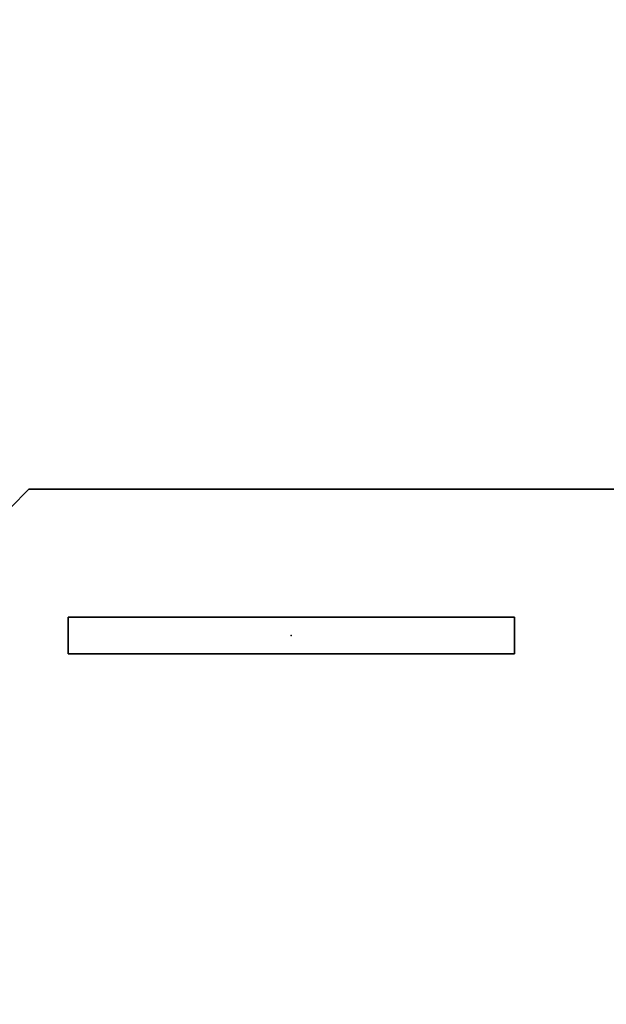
# Model space of a CAD drawing. Header units: inches. Extents: x -44 to 557, y -127 to 150.
# Tile 48 of 250: x 410.43 to 412.34, y -54.85 to -51.65. Entities that reach past the tile are written whole.
import ezdxf
from ezdxf.enums import TextEntityAlignment as Align

# ---------------------------------------------------------------- set-up
doc = ezdxf.new("R2010")
doc.units = ezdxf.units.IN
doc.header["$MEASUREMENT"] = 0
for name, color, linetype in [('A-FURN-3-ECHO-TABLE-TETHER-BASE', 254, 'Continuous'), ('A-FURN-3-NODE', 7, 'Continuous'), ('A-FURN-HAWORTH-ATT', 7, 'Continuous')]:
    doc.layers.add(name, color=color, linetype=linetype)
doc.styles.get("Standard").update_dxf_attribs({"font": 'arial.ttf'})

# ---------------------------------------------------------------- blocks, each defined once
blk = doc.blocks.new('ATWT-0254-ZRN-3D-3')
at = {"layer": 'A-FURN-3-ECHO-TABLE-TETHER-BASE'}
for points, invisible_edges in [([(5.2969, -1.4862, 0.25), (5.2969, -1.4862, 0.25), (5.7119, -2.0387, 0.25), (8.2369, 1.3238, 0.25)], 14), ([(5.2969, -1.4862), (8.2369, 1.3238), (5.7119, -2.0387), (5.2969, -1.4862)], 7), ([(5.7119, -2.0387, 0.25), (5.8319, -2.0387, 0.25), (8.2969, 1.2638, 0.25), (8.2369, 1.3238, 0.25)], 10), ([(5.7119, -2.0387), (8.2369, 1.3238), (8.2969, 1.2638), (5.8319, -2.0387)], 5), ([(8.2969, -3.6162, 0.25), (8.2969, -3.6162, 0.25), (8.2969, 1.2638, 0.25), (5.8319, -2.0387, 0.25)], 12), ([(8.2969, -3.6162), (5.8319, -2.0387), (8.2969, 1.2638), (8.2969, -3.6162)], 3), ([(5.7119, -2.0387, 0.25), (5.2969, -1.4862, 0.25), (5.2969, -3.6162, 0.25), (5.7119, -3.4887, 0.25)], 5), ([(5.7119, -2.0387), (5.7119, -3.4887), (5.2969, -3.6162), (5.2969, -1.4862)], 10), ([(8.2969, -3.6162, 0.25), (5.8319, -2.0387, 0.25), (5.8319, -3.4887, 0.25), (8.2369, -3.6762, 0.25)], 5), ([(8.2969, -3.6162), (8.2369, -3.6762), (5.8319, -3.4887), (5.8319, -2.0387)], 10), ([(5.2969, -3.6162, 0.25), (5.2969, -3.6162, 0.25), (5.3569, -3.6762, 0.25), (5.7119, -3.4887, 0.25)], 12), ([(5.2969, -3.6162), (5.7119, -3.4887), (5.3569, -3.6762), (5.2969, -3.6162)], 3), ([(5.8319, -3.4887, 0.25), (5.7119, -3.4887, 0.25), (5.3569, -3.6762, 0.25), (8.2369, -3.6762, 0.25)], 10), ([(5.8319, -3.4887), (8.2369, -3.6762), (5.3569, -3.6762), (5.7119, -3.4887)], 5)]:
    blk.add_3dface(points, dxfattribs=dict(at, invisible_edges=invisible_edges))
for points in [[(5.7119, -2.0387, 0.25), (5.7119, -2.0387), (5.8319, -2.0387), (5.8319, -2.0387, 0.25)], [(5.7119, -3.4887, 0.25), (5.7119, -3.4887), (5.7119, -2.0387), (5.7119, -2.0387, 0.25)], [(5.8319, -2.0387), (5.8319, -3.4887), (5.8319, -3.4887, 0.25), (5.8319, -2.0387, 0.25)], [(5.8319, -3.4887), (5.7119, -3.4887), (5.7119, -3.4887, 0.25), (5.8319, -3.4887, 0.25)]]:
    blk.add_3dface(points, dxfattribs=at)
at = {"layer": 'A-FURN-3-NODE'}
blk.add_point((5.7719, -2.7637), dxfattribs=at)
at = {"layer": 'A-FURN-HAWORTH-ATT', "flags": 1}
for tag, p in [('HAWMC', (0, 0)), ('HAWPN', (0, -0.1667)), ('HAWSN', (0, -0.3333))]:
    blk.add_attdef(tag, text='', height=0.1, dxfattribs=at).set_placement(p, align=Align.TOP_CENTER)
at = {"layer": 'A-FURN-3-ECHO-TABLE-TETHER-BASE'}
mesh = blk.add_polymesh((22, 2), dxfattribs=at)
for k, corner in enumerate([(8.2969, -3.6162), (8.2969, -3.6162, 0.25), (8.2369, -3.6762), (8.2369, -3.6762, 0.25), (5.3569, -3.6762), (5.3569, -3.6762, 0.25), (5.2969, -3.6162), (5.2969, -3.6162, 0.25), (5.2969, -1.4862), (5.2969, -1.4862, 0.25), (5.2369, -1.4262), (5.2369, -1.4262, 0.25), (0.2969, -1.4262), (0.2969, -1.4262, 0.25), (-0.059, -1.3794), (-0.059, -1.3794, 0.25), (-0.3906, -1.242), (-0.3906, -1.242, 0.25), (-0.6753, -1.0235), (-0.6753, -1.0235, 0.25), (-0.8939, -0.7387), (-0.8939, -0.7387, 0.25), (-1.0312, -0.4071), (-1.0312, -0.4071, 0.25), (-1.0781, -0.0512), (-1.0781, -0.0512, 0.25), (-1.0312, 0.3046), (-1.0312, 0.3046, 0.25), (-0.8939, 0.6363), (-0.8939, 0.6363, 0.25), (-0.6753, 0.921), (-0.6753, 0.921, 0.25), (-0.3906, 1.1395), (-0.3906, 1.1395, 0.25), (-0.059, 1.2769), (-0.059, 1.2769, 0.25), (0.2969, 1.3238), (0.2969, 1.3238, 0.25), (8.2369, 1.3238), (8.2369, 1.3238, 0.25), (8.2969, 1.2638), (8.2969, 1.2638, 0.25), (8.2969, -3.6162), (8.2969, -3.6162, 0.25)]):
    mesh.set_mesh_vertex(divmod(k, 2), corner)

msp = doc.modelspace()

# ---------------------------------------------------------------- block references
at = {"rotation": 270}
msp.add_blockref('ATWT-0254-ZRN-3D-3', (414.076, -47.8792), dxfattribs=at)

doc.saveas('drawing.dxf')
